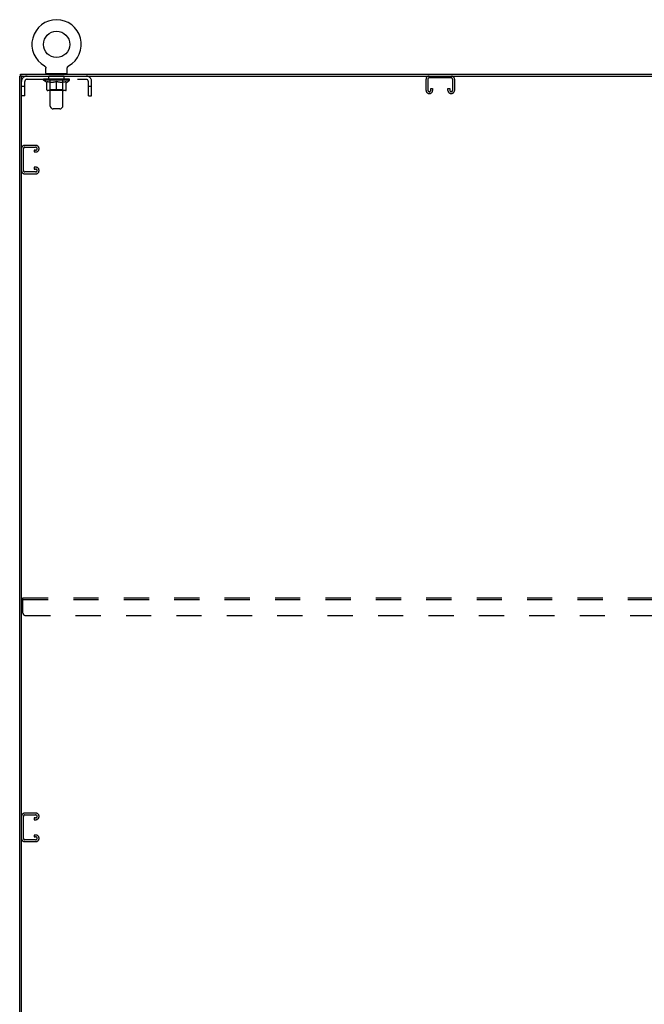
# Model space of a CAD drawing. Header units: inches. Extents: x 0 to 262, y 0 to 169.
# Tile 17 of 18: x 190 to 226, y 78 to 134. Entities that reach past the tile are written whole.
import ezdxf

# ---------------------------------------------------------------- set-up
doc = ezdxf.new("R2010")
doc.units = ezdxf.units.IN
doc.header["$LTSCALE"] = 14.384615
doc.header["$MEASUREMENT"] = 0
doc.linetypes.add('HIDDEN', pattern=[0.2, 0.1, -0.1])
doc.layers.get('0').update_dxf_attribs({"linetype": 'CONTINUOUS'})
doc.layers.add('02___PRT_ALL_AXES', color=7, linetype='CONTINUOUS')
doc.layers.add('DEFAULT_2', color=8, linetype='HIDDEN')

msp = doc.modelspace()

# ---------------------------------------------------------------- linework, layer by layer
at = {"color": 7, "linetype": 'Continuous'}
for p, q in [((191.665, 131.837), (191.664, 131.837)), ((191.666, 131.836), (191.665, 131.837)), ((191.665, 131.837), (191.67, 131.834)), ((191.67, 131.834), (191.675, 131.831)), ((191.675, 131.831), (191.68, 131.827)), ((191.679, 131.827), (191.684, 131.824)), ((191.684, 131.824), (191.689, 131.82)), ((191.689, 131.82), (191.693, 131.816)), ((191.693, 131.816), (191.698, 131.812)), ((191.698, 131.812), (191.702, 131.808)), ((191.706, 131.803), (191.71, 131.799)), ((191.71, 131.799), (191.713, 131.794)), ((191.713, 131.794), (191.717, 131.789)), ((191.717, 131.789), (191.72, 131.784)), ((191.72, 131.784), (191.723, 131.779)), ((191.723, 131.779), (191.726, 131.774)), ((191.726, 131.774), (191.729, 131.769)), ((191.729, 131.769), (191.731, 131.763)), ((191.731, 131.763), (191.734, 131.758)), ((191.734, 131.758), (191.736, 131.752)), ((191.736, 131.752), (191.738, 131.746)), ((191.738, 131.746), (191.739, 131.741)), ((191.739, 131.741), (191.741, 131.735)), ((191.741, 131.735), (191.742, 131.729)), ((191.742, 131.729), (191.743, 131.723)), ((191.743, 131.723), (191.744, 131.717)), ((191.744, 131.717), (191.744, 131.711)), ((191.744, 131.711), (191.745, 131.705)), ((191.745, 131.705), (191.745, 131.7)), ((191.745, 131.415), (191.745, 131.7)), ((192.965, 131.711), (192.966, 131.717)), ((192.965, 131.415), (192.965, 131.7)), ((192.966, 131.723), (192.967, 131.729)), ((192.966, 131.717), (192.966, 131.723)), ((192.967, 131.729), (192.969, 131.735)), ((192.969, 131.735), (192.97, 131.741)), ((192.97, 131.741), (192.972, 131.746)), ((192.972, 131.746), (192.973, 131.752)), ((192.973, 131.752), (192.976, 131.758)), ((192.976, 131.758), (192.978, 131.763)), ((192.978, 131.763), (192.98, 131.769)), ((192.98, 131.769), (192.983, 131.774)), ((192.983, 131.774), (192.986, 131.779)), ((192.986, 131.779), (192.989, 131.784)), ((192.989, 131.784), (192.992, 131.789)), ((192.992, 131.789), (192.996, 131.794)), ((192.996, 131.794), (193, 131.799)), ((192.999, 131.799), (193.003, 131.803)), ((193.003, 131.803), (193.007, 131.808)), ((193.007, 131.808), (193.012, 131.812)), ((193.011, 131.812), (193.016, 131.816)), ((193.016, 131.816), (193.02, 131.82)), ((193.02, 131.82), (193.025, 131.824)), ((193.025, 131.824), (193.03, 131.827)), ((193.03, 131.827), (193.035, 131.831)), ((193.035, 131.831), (193.04, 131.834)), ((193.035, 131.831), (193.036, 131.832)), ((193.04, 131.834), (193.045, 131.837)), ((193.044, 131.837), (193.043, 131.836)), ((190.365, 131.261), (190.251, 131.261)), ((190.303, 131.261), (190.303, 131.365)), ((190.355, 41.531), (190.355, 131.261)), ((190.417, 131.261), (238.084, 131.261)), ((191.76, 131.395), (191.76, 131.365)), ((192.95, 131.395), (191.76, 131.395)), ((192.95, 131.395), (192.95, 131.365))]:
    msp.add_line(p, q, dxfattribs=at)
at = {"color": 3, "linetype": 'Continuous'}
for p, q in [((190.251, 41.469), (190.251, 131.261)), ((190.303, 131.365), (238.199, 131.365))]:
    msp.add_line(p, q, dxfattribs=at)
at = {"color": 7, "linetype": 'Continuous'}
for points in [[(191.702, 131.808), (191.706, 131.803), (191.71, 131.799)], [(192.965, 131.7), (192.965, 131.705), (192.965, 131.711)], [(192.965, 131.7), (192.965, 131.705), (192.965, 131.711)]]:
    msp.add_lwpolyline(points, dxfattribs=at)
msp.add_circle((192.355, 133.067), 0.75, dxfattribs=at)
for centre, radius, start, end in [((192.355, 133.067), 1.41, 299.2655, 240.7345), ((190.417, 131.198), 0.0625, 90, 180), ((191.765, 131.415), 0.02, 180, 263.0769), ((192.945, 131.415), 0.02, 276.9231, 360)]:
    msp.add_arc(centre, radius, start, end, dxfattribs=at)
at = {"layer": '02___PRT_ALL_AXES', "color": 8, "linetype": 'HIDDEN'}
for p, q in [((191.917, 131.074), (191.917, 131.261)), ((192.792, 131.261), (191.917, 131.261)), ((192.792, 131.074), (191.917, 131.074)), ((192.792, 131.074), (192.792, 131.261))]:
    msp.add_line(p, q, dxfattribs=at)
at = {"layer": 'DEFAULT_2', "color": 8, "linetype": 'HIDDEN'}
for p, q in [((191.673, 131.832), (191.675, 131.831)), ((193.045, 131.837), (193.045, 131.837)), ((190.672, 131.074), (194.038, 131.074)), ((191.611, 131.026), (191.611, 131.081)), ((191.798, 130.896), (191.611, 131.026)), ((193.098, 131.026), (191.611, 131.026)), ((191.622, 131.073), (191.622, 131.081)), ((191.633, 131.069), (191.633, 131.073)), ((191.633, 131.069), (193.076, 131.069)), ((191.643, 131.069), (191.643, 131.073)), ((191.645, 131.069), (191.645, 131.073)), ((191.656, 131.073), (191.656, 131.081)), ((191.675, 131.069), (191.675, 131.073)), ((191.678, 131.069), (191.678, 131.073)), ((191.711, 131.073), (191.711, 131.081)), ((191.728, 131.069), (191.728, 131.073)), ((191.731, 131.069), (191.731, 131.073)), ((191.968, 131.073), (191.739, 131.073)), ((191.785, 131.073), (191.785, 131.081)), ((191.786, 131.069), (191.786, 131.073)), ((191.787, 131.069), (191.787, 131.073)), ((191.79, 131.069), (191.79, 131.073)), ((191.8, 131.069), (191.8, 131.073)), ((191.8, 131.069), (191.8, 131.073)), ((191.804, 131.069), (191.804, 131.073)), ((191.807, 131.069), (191.807, 131.074)), ((191.811, 131.069), (191.811, 131.073)), ((191.83, 131.069), (191.83, 131.073)), ((191.848, 131.069), (191.848, 131.073)), ((191.851, 131.069), (191.851, 131.076)), ((191.877, 131.073), (191.877, 131.081)), ((191.877, 131.069), (191.877, 131.073)), ((191.888, 131.069), (191.888, 131.073)), ((191.893, 131.069), (191.893, 131.073)), ((191.901, 131.069), (191.901, 131.073)), ((191.917, 131.069), (191.917, 131.078)), ((191.938, 131.069), (191.938, 131.073)), ((191.94, 131.069), (191.94, 131.073)), ((191.968, 131.069), (191.968, 131.073)), ((191.98, 131.395), (191.98, 131.365)), ((192.046, 131.073), (191.98, 131.073)), ((191.983, 131.073), (191.983, 131.081)), ((191.989, 130.474), (191.989, 131.023)), ((191.99, 129.549), (191.99, 131.365)), ((191.991, 131.069), (191.991, 131.073)), ((191.997, 131.069), (191.997, 131.073)), ((192.003, 131.069), (192.003, 131.079)), ((192.011, 131.069), (192.011, 131.073)), ((192.022, 131.069), (192.022, 131.073)), ((192.046, 131.069), (192.046, 131.073)), ((192.134, 131.073), (192.071, 131.073)), ((192.095, 131.069), (192.095, 131.073)), ((192.1, 131.073), (192.1, 131.081)), ((192.105, 131.069), (192.105, 131.073)), ((192.107, 131.069), (192.107, 131.08)), ((192.111, 131.069), (192.111, 131.073)), ((192.12, 131.069), (192.12, 131.073)), ((192.134, 131.069), (192.134, 131.073)), ((192.228, 131.073), (192.171, 131.073)), ((192.187, 131.069), (192.187, 131.073)), ((192.22, 131.073), (192.312, 131.078)), ((192.226, 131.073), (192.226, 131.081)), ((192.226, 131.073), (192.226, 131.081)), ((192.226, 131.081), (192.226, 131.081)), ((192.226, 131.069), (192.226, 131.073)), ((192.228, 131.069), (192.228, 131.073)), ((192.231, 131.069), (192.231, 131.073)), ((192.233, 131.069), (192.233, 131.073)), ((192.276, 131.073), (192.349, 131.073)), ((192.284, 131.069), (192.284, 131.073)), ((192.287, 131.073), (192.287, 131.077)), ((192.312, 131.073), (192.312, 131.078)), ((192.326, 131.069), (192.326, 131.073)), ((192.352, 131.073), (192.351, 131.073)), ((192.351, 131.069), (192.351, 131.073)), ((192.352, 131.069), (192.352, 131.073)), ((192.355, 131.073), (192.355, 131.081)), ((192.355, 131.081), (192.489, 131.073)), ((192.358, 131.069), (192.358, 131.073)), ((192.358, 131.069), (192.358, 131.073)), ((192.358, 131.073), (192.358, 131.073)), ((192.383, 131.069), (192.383, 131.073)), ((192.383, 131.073), (192.434, 131.073)), ((192.426, 131.069), (192.426, 131.073)), ((192.477, 131.069), (192.477, 131.073)), ((192.478, 131.069), (192.478, 131.073)), ((192.481, 131.069), (192.481, 131.073)), ((192.481, 131.073), (192.539, 131.073)), ((192.483, 131.073), (192.483, 131.081)), ((192.483, 131.081), (192.484, 131.081)), ((192.483, 131.069), (192.483, 131.073)), ((192.484, 131.073), (192.484, 131.081)), ((192.522, 131.069), (192.522, 131.073)), ((192.575, 131.069), (192.575, 131.073)), ((192.575, 131.073), (192.638, 131.073)), ((192.589, 131.069), (192.589, 131.073)), ((192.598, 131.069), (192.598, 131.073)), ((192.602, 131.069), (192.602, 131.08)), ((192.605, 131.069), (192.605, 131.073)), ((192.609, 131.073), (192.609, 131.081)), ((192.614, 131.069), (192.614, 131.073)), ((192.663, 131.069), (192.663, 131.073)), ((192.663, 131.073), (192.729, 131.073)), ((192.687, 131.069), (192.687, 131.073)), ((192.698, 131.069), (192.698, 131.073)), ((192.706, 131.069), (192.706, 131.079)), ((192.713, 131.069), (192.713, 131.073)), ((192.718, 131.069), (192.718, 131.073)), ((192.72, 129.549), (192.72, 131.365)), ((192.721, 130.474), (192.721, 131.023)), ((192.726, 131.073), (192.726, 131.081)), ((192.73, 131.395), (192.73, 131.365)), ((192.741, 131.069), (192.741, 131.073)), ((192.741, 131.073), (192.97, 131.073)), ((192.769, 131.069), (192.769, 131.073)), ((192.772, 131.069), (192.772, 131.073)), ((192.792, 131.069), (192.792, 131.078)), ((192.808, 131.069), (192.808, 131.073)), ((192.816, 131.069), (192.816, 131.073)), ((192.821, 131.069), (192.821, 131.073)), ((192.833, 131.073), (192.833, 131.081)), ((192.833, 131.069), (192.833, 131.073)), ((192.858, 131.069), (192.858, 131.076)), ((192.861, 131.069), (192.861, 131.073)), ((192.879, 131.069), (192.879, 131.073)), ((192.898, 131.069), (192.898, 131.073)), ((192.902, 131.069), (192.902, 131.074)), ((192.905, 131.069), (192.905, 131.073)), ((192.909, 131.069), (192.909, 131.073)), ((192.91, 131.069), (192.91, 131.073)), ((192.912, 130.896), (193.098, 131.026)), ((192.919, 131.069), (192.919, 131.073)), ((192.922, 131.069), (192.922, 131.073)), ((192.923, 131.069), (192.923, 131.073)), ((192.924, 131.073), (192.924, 131.081)), ((192.978, 131.069), (192.978, 131.073)), ((192.981, 131.069), (192.981, 131.073)), ((192.999, 131.073), (192.999, 131.081)), ((193.032, 131.069), (193.032, 131.073)), ((193.034, 131.069), (193.034, 131.073)), ((193.053, 131.073), (193.053, 131.081)), ((193.065, 131.069), (193.065, 131.073)), ((193.066, 131.069), (193.066, 131.073)), ((193.076, 131.069), (193.076, 131.073)), ((193.087, 131.073), (193.087, 131.081)), ((193.098, 131.026), (193.098, 131.081)), ((213.438, 130.441), (213.438, 131.081)), ((213.542, 131.067), (213.542, 130.455)), ((214.869, 131.157), (213.632, 131.157)), ((214.959, 130.455), (214.959, 131.067)), ((215.063, 131.081), (215.063, 130.441)), ((190.542, 130.666), (190.355, 130.666)), ((190.542, 130.136), (190.542, 130.944)), ((191.798, 130.896), (191.804, 130.896)), ((191.804, 130.471), (191.804, 130.951)), ((191.804, 130.951), (191.839, 130.937)), ((191.873, 130.926), (191.838, 130.937)), ((192.862, 130.428), (191.848, 130.428)), ((191.906, 130.916), (191.872, 130.926)), ((191.94, 130.907), (191.906, 130.916)), ((191.973, 130.901), (191.939, 130.907)), ((191.989, 130.474), (191.942, 130.428)), ((192.005, 130.896), (191.972, 130.901)), ((192.721, 130.474), (191.989, 130.474)), ((192.153, 130.896), (192.005, 130.896)), ((192.153, 130.896), (192.187, 130.901)), ((192.22, 130.907), (192.186, 130.901)), ((192.253, 130.916), (192.219, 130.907)), ((192.286, 130.926), (192.252, 130.916)), ((192.32, 130.937), (192.286, 130.926)), ((192.355, 130.951), (192.32, 130.937)), ((192.355, 130.428), (192.355, 130.951)), ((192.355, 130.951), (192.389, 130.937)), ((192.424, 130.926), (192.389, 130.937)), ((192.457, 130.916), (192.423, 130.926)), ((192.49, 130.907), (192.456, 130.916)), ((192.523, 130.901), (192.489, 130.907)), ((192.556, 130.896), (192.523, 130.901)), ((192.704, 130.896), (192.556, 130.896)), ((192.704, 130.896), (192.737, 130.901)), ((192.721, 130.474), (192.767, 130.428)), ((192.77, 130.907), (192.737, 130.901)), ((192.803, 130.916), (192.77, 130.907)), ((192.837, 130.926), (192.803, 130.916)), ((192.871, 130.937), (192.836, 130.926)), ((192.905, 130.951), (192.87, 130.937)), ((192.905, 130.471), (192.905, 130.951)), ((192.905, 130.896), (192.912, 130.896)), ((194.168, 130.136), (194.168, 130.944)), ((194.355, 130.666), (194.168, 130.666)), ((194.355, 130.136), (194.355, 130.944)), ((213.709, 130.455), (213.709, 130.542)), ((213.709, 130.542), (213.813, 130.542)), ((213.813, 130.542), (213.813, 130.441)), ((214.688, 130.441), (214.688, 130.542)), ((214.688, 130.542), (214.792, 130.542)), ((214.792, 130.542), (214.792, 130.455)), ((190.542, 130.136), (190.355, 130.136)), ((194.168, 130.136), (194.355, 130.136)), ((213.633, 130.261), (213.618, 130.261)), ((214.883, 130.261), (214.868, 130.261)), ((192.09, 129.407), (192.019, 129.479)), ((192.548, 129.378), (192.161, 129.378)), ((192.619, 129.407), (192.69, 129.479)), ((190.459, 125.871), (190.459, 127.108)), ((191.175, 127.302), (190.535, 127.302)), ((190.549, 127.198), (191.161, 127.198)), ((191.355, 127.107), (191.355, 127.122)), ((191.073, 127.031), (191.073, 126.927)), ((191.161, 127.031), (191.073, 127.031)), ((191.073, 126.927), (191.175, 126.927)), ((191.073, 126.052), (191.073, 125.948)), ((191.175, 126.052), (191.073, 126.052)), ((191.073, 125.948), (191.161, 125.948)), ((190.535, 125.677), (191.175, 125.677)), ((191.161, 125.781), (190.549, 125.781)), ((191.355, 125.857), (191.355, 125.872)), ((190.438, 100.594), (190.438, 101.469)), ((190.438, 101.469), (238.063, 101.469)), ((190.438, 101.365), (238.063, 101.365)), ((190.563, 100.469), (237.938, 100.469)), ((190.459, 87.746), (190.459, 88.983)), ((191.175, 89.177), (190.535, 89.177)), ((190.549, 89.073), (191.161, 89.073)), ((191.073, 88.906), (191.073, 88.802)), ((191.161, 88.906), (191.073, 88.906)), ((191.355, 88.982), (191.355, 88.997)), ((191.073, 88.802), (191.175, 88.802)), ((191.073, 87.927), (191.073, 87.823)), ((191.175, 87.927), (191.073, 87.927)), ((191.073, 87.823), (191.161, 87.823)), ((191.355, 87.732), (191.355, 87.747)), ((190.535, 87.552), (191.175, 87.552)), ((191.161, 87.656), (190.549, 87.656))]:
    msp.add_line(p, q, dxfattribs=at)
for centre, radius, start, end in [((190.672, 130.944), 0.317, 90, 180), ((190.672, 130.944), 0.13, 90, 180), ((191.765, 131.415), 0.02, 263.0769, 270), ((191.942, 131.023), 0.0466, 0, 90), ((191.96, 131.365), 0.03, 0, 90), ((192.75, 131.365), 0.03, 90, 180), ((192.767, 131.023), 0.0466, 90, 180), ((192.945, 131.415), 0.02, 270, 276.9231), ((194.038, 130.944), 0.317, 0, 90), ((194.038, 130.944), 0.13, 0, 90), ((213.618, 131.081), 0.18, 90, 180), ((213.632, 131.067), 0.09, 90, 180), ((214.869, 131.067), 0.09, 0, 90), ((214.883, 131.081), 0.18, 0, 90), ((191.848, 130.471), 0.0434, 180, 270), ((192.862, 130.471), 0.0434, 270, 360), ((213.618, 130.441), 0.18, 180, 270), ((213.632, 130.455), 0.09, 180, 270), ((213.619, 130.455), 0.09, 278.2192, 360), ((213.633, 130.441), 0.18, 270, 360), ((214.868, 130.441), 0.18, 180, 270), ((214.882, 130.455), 0.09, 180, 270), ((214.869, 130.455), 0.09, 278.2192, 360), ((214.883, 130.441), 0.18, 270, 360), ((192.09, 129.549), 0.1, 180, 225), ((192.161, 129.478), 0.1, 225, 270), ((192.548, 129.478), 0.1, 270, 315), ((192.62, 129.549), 0.1, 315, 360), ((190.535, 127.122), 0.18, 90, 180), ((190.549, 127.108), 0.09, 90, 180), ((191.161, 127.108), 0.09, 0, 90), ((191.161, 127.121), 0.09, 270, 351.7808), ((191.175, 127.122), 0.18, 0, 90), ((191.175, 127.107), 0.18, 270, 360), ((191.161, 125.858), 0.09, 0, 90), ((191.175, 125.872), 0.18, 0, 90), ((190.535, 125.857), 0.18, 180, 270), ((190.549, 125.871), 0.09, 180, 270), ((191.161, 125.871), 0.09, 270, 351.7808), ((191.175, 125.857), 0.18, 270, 360), ((190.563, 100.594), 0.125, 180, 270), ((190.535, 88.997), 0.18, 90, 180), ((190.549, 88.983), 0.09, 90, 180), ((191.161, 88.983), 0.09, 0, 90), ((191.161, 88.996), 0.09, 270, 351.7808), ((191.175, 88.997), 0.18, 0, 90), ((191.175, 88.982), 0.18, 270, 360), ((190.535, 87.732), 0.18, 180, 270), ((190.549, 87.746), 0.09, 180, 270), ((191.161, 87.733), 0.09, 0, 90), ((191.161, 87.746), 0.09, 270, 351.7808), ((191.175, 87.747), 0.18, 0, 90), ((191.175, 87.732), 0.18, 270, 360)]:
    msp.add_arc(centre, radius, start, end, dxfattribs=at)
for centre, major_axis, ratio, start_param, end_param in [((192.355, 131.081), (0.743, 0.008), 0.059247, 2.966439, 3.140971), ((191.588, 131.067), (0.232, 0), 0.060167, 0.426548, 1.470503), ((192.355, 131.081), (0.744, 0), 0.060167, 3.141593, 3.316126), ((191.588, 131.059), (0.232, 0.002), 0.059247, 1.374323, 1.469882), ((192.355, 131.081), (0.743, 0.015), 0.056515, 2.79136, 2.965893), ((191.56, 131.067), (0.232, 0.002), 0.059247, 0.251393, 1.295349), ((191.64, 131.067), (0.232, -0.002), 0.059247, 0.601702, 1.645657), ((192.355, 131.081), (0.743, -0.008), 0.059247, -2.966439, -2.791906), ((191.64, 131.059), (0.232, 0), 0.060167, 1.549477, 1.645036), ((191.56, 131.059), (0.232, 0.005), 0.056515, 1.199244, 1.294804), ((191.644, 131.062), (0.192, 0.002), 0.059247, 1.051627, 1.625044), ((191.62, 131.062), (0.192, 0.004), 0.056515, 0.876548, 1.449966), ((191.688, 131.062), (0.192, 0), 0.060167, 1.226781, 1.800198), ((192.355, 131.081), (0.743, 0.022), 0.052059, 2.616423, 2.790956), ((191.555, 131.067), (0.232, 0.005), 0.056515, 0.076315, 1.120271), ((191.713, 131.067), (0.232, -0.005), 0.056515, 0.77678, 1.820736), ((192.355, 131.081), (0.743, -0.015), 0.056515, -2.79136, -2.616827), ((191.713, 131.059), (0.232, -0.002), 0.059247, 1.724631, 1.82019), ((191.555, 131.059), (0.232, 0.007), 0.052059, 1.024308, 1.119867), ((191.62, 131.062), (0.192, 0.006), 0.052059, 0.701611, 1.275029), ((191.753, 131.062), (0.192, -0.002), 0.059247, 1.401935, 1.975352), ((192.355, 131.081), (0.743, 0.029), 0.046022, 2.441677, 2.61621), ((191.806, 131.067), (0.232, -0.007), 0.052059, 0.951717, 1.995673), ((192.355, 131.081), (0.743, -0.022), 0.052059, -2.616423, -2.441891), ((191.575, 131.067), (0.232, 0.007), 0.052059, -0.098622, 0.945334), ((191.806, 131.059), (0.232, -0.005), 0.056515, 1.899709, 1.995269), ((191.575, 131.059), (0.232, 0.009), 0.046022, 0.849561, 0.945121), ((191.641, 131.062), (0.192, 0.007), 0.046022, 0.526865, 1.100283), ((191.836, 131.062), (0.192, -0.004), 0.056515, 1.577013, 2.150431), ((192.355, 131.081), (0.743, 0.034), 0.038593, 2.267147, 2.44168), ((191.916, 131.067), (0.232, -0.009), 0.046022, 1.126463, 2.170419), ((191.619, 131.067), (0.232, 0.009), 0.046022, -0.273368, 0.770588), ((192.355, 131.081), (0.743, -0.029), 0.046022, -2.441677, -2.267144), ((191.916, 131.059), (0.232, -0.007), 0.052059, 2.074646, 2.170205), ((191.619, 131.059), (0.232, 0.011), 0.038593, 0.675031, 0.77059), ((191.684, 131.062), (0.192, 0.009), 0.038593, 0.352335, 0.925752), ((191.935, 131.062), (0.192, -0.006), 0.052059, 1.75195, 2.325367), ((192.355, 131.081), (0.743, 0.039), 0.030002, 2.09283, 2.267363), ((192.038, 131.067), (0.232, -0.011), 0.038593, 1.300994, 2.344949), ((191.685, 131.067), (0.232, 0.011), 0.038593, -0.447899, 0.596057), ((192.355, 131.081), (0.743, -0.034), 0.038593, -2.267147, -2.092614), ((192.038, 131.059), (0.232, -0.009), 0.046022, 2.249392, 2.344952), ((191.685, 131.059), (0.232, 0.012), 0.030002, 0.500714, 0.596274), ((191.748, 131.062), (0.192, 0.01), 0.030002, 0.178018, 0.751436), ((192.047, 131.062), (0.192, -0.007), 0.046022, 1.926696, 2.500114), ((191.772, 131.067), (0.232, 0.012), 0.030002, -0.622215, 0.421741), ((192.355, 131.081), (0.743, 0.042), 0.020513, 1.918702, 2.093235), ((192.171, 131.067), (0.232, -0.012), 0.030002, 1.47531, 2.519266), ((192.355, 131.081), (0.743, -0.039), 0.030002, -2.09283, -1.918297), ((192.171, 131.059), (0.232, -0.011), 0.038593, 2.423923, 2.519482), ((191.772, 131.059), (0.232, 0.013), 0.020513, 0.326586, 0.422146), ((191.83, 131.062), (0.192, 0.011), 0.020513, 0.00389, 0.577307), ((192.168, 131.062), (0.192, -0.009), 0.038593, 2.101227, 2.674644), ((191.876, 131.067), (0.232, 0.013), 0.020513, -0.796343, 0.247613), ((192.355, 131.081), (0.743, 0.044), 0.010411, 1.744712, 1.919245), ((192.309, 131.067), (0.232, -0.013), 0.020513, 1.649438, 2.693394), ((192.355, 131.081), (0.743, -0.042), 0.020513, -1.918702, -1.744169), ((192.309, 131.059), (0.232, -0.012), 0.030002, 2.598239, 2.693799), ((191.876, 131.059), (0.232, 0.014), 0.010411, 0.152596, 0.248156), ((191.928, 131.062), (0.192, 0.011), 0.010411, 6.113086, 6.686503), ((192.295, 131.062), (0.192, -0.01), 0.030002, 2.275543, 2.848961), ((191.994, 131.067), (0.232, 0.014), 0.010411, -0.970333, -0.000837), ((192.449, 131.067), (0.232, -0.014), 0.010411, 1.823428, 2.867384), ((192.355, 131.081), (0.743, -0.044), 0.010411, -1.744712, -1.570179), ((192.449, 131.059), (0.232, -0.013), 0.020513, 2.772368, 2.867927), ((192.423, 131.062), (0.192, -0.011), 0.020513, 2.449671, 3.023089), ((192.261, 131.067), (0.232, 0.014), 0.010411, 0.274209, 1.318165), ((192.159, 131.062), (0.192, 0.011), 0.010411, -0.000381, 0.517932), ((192.124, 131.059), (0.232, 0.014), 0.010411, 0.195236, 0.407198), ((192.355, 131.081), (0.743, 0.044), 0.010411, -1.579123, -1.39688), ((192.585, 131.059), (0.232, -0.014), 0.010411, 2.946357, 3.041917), ((192.55, 131.062), (0.192, -0.011), 0.010411, 2.623661, 3.142044), ((192.4, 131.067), (0.232, 0.013), 0.020513, 0.448199, 1.492154), ((192.286, 131.062), (0.192, 0.011), 0.020513, 0.118504, 0.691921), ((192.261, 131.059), (0.232, 0.013), 0.020513, 0.273666, 0.369225), ((192.715, 131.067), (0.232, -0.014), 0.010411, -3.140756, -2.17126), ((192.355, 131.081), (0.743, 0.042), 0.020513, -1.397424, -1.222891), ((192.355, 131.081), (0.743, -0.044), 0.010411, 1.222347, 1.39688), ((192.538, 131.067), (0.232, 0.012), 0.030002, 0.622327, 1.666283), ((192.414, 131.062), (0.192, 0.01), 0.030002, 0.292632, 0.86605), ((192.781, 131.062), (0.192, -0.011), 0.010411, 2.738275, 3.311692), ((192.834, 131.067), (0.232, -0.013), 0.020513, 2.89398, 3.937936), ((192.4, 131.059), (0.232, 0.012), 0.030002, 0.447794, 0.543354), ((192.834, 131.059), (0.232, -0.014), 0.010411, 2.893437, 2.988996), ((192.355, 131.081), (0.743, 0.039), 0.030002, -1.223295, -1.048762), ((192.355, 131.081), (0.743, -0.042), 0.020513, 1.048358, 1.222891), ((192.671, 131.067), (0.232, 0.011), 0.038593, 0.796643, 1.840599), ((192.541, 131.062), (0.192, 0.009), 0.038593, 0.466948, 1.040366), ((192.879, 131.062), (0.192, -0.011), 0.020513, 2.564285, 3.137703), ((192.938, 131.067), (0.232, -0.012), 0.030002, 2.719852, 3.763807), ((192.794, 131.067), (0.232, 0.009), 0.046022, 0.971174, 2.01513), ((192.538, 131.059), (0.232, 0.011), 0.038593, 0.62211, 0.71767), ((192.938, 131.059), (0.232, -0.013), 0.020513, 2.719447, 2.815007), ((192.355, 131.081), (0.743, 0.034), 0.038593, -1.048979, -0.874446), ((192.355, 131.081), (0.743, -0.039), 0.030002, 0.874229, 1.048762), ((192.662, 131.062), (0.192, 0.007), 0.046022, 0.641479, 1.214897), ((192.903, 131.067), (0.232, 0.007), 0.052059, 1.14592, 2.189876), ((192.961, 131.062), (0.192, -0.01), 0.030002, 2.390157, 2.963574), ((193.024, 131.067), (0.232, -0.011), 0.038593, 2.545535, 3.589491), ((192.774, 131.062), (0.192, 0.006), 0.052059, 0.816225, 1.389643), ((192.671, 131.059), (0.232, 0.009), 0.046022, 0.796641, 0.892201), ((193.024, 131.059), (0.232, -0.012), 0.030002, 2.545319, 2.640878), ((192.996, 131.067), (0.232, 0.005), 0.056515, 1.320857, 2.364813), ((192.355, 131.081), (0.743, 0.029), 0.046022, -0.874448, -0.699915), ((192.355, 131.081), (0.743, -0.034), 0.038593, 0.699913, 0.874446), ((193.09, 131.067), (0.232, -0.009), 0.046022, 2.371005, 3.41496), ((193.025, 131.062), (0.192, -0.009), 0.038593, 2.21584, 2.789258), ((192.873, 131.062), (0.192, 0.004), 0.056515, 0.991162, 1.564579), ((193.07, 131.067), (0.232, 0.002), 0.059247, 1.495935, 2.539891), ((193.134, 131.067), (0.232, -0.007), 0.052059, 2.196258, 3.240214), ((193.068, 131.062), (0.192, -0.007), 0.046022, 2.04131, 2.614727), ((192.794, 131.059), (0.232, 0.007), 0.052059, 0.971387, 1.066947), ((193.121, 131.067), (0.232, 0), 0.060167, 1.671089, 2.715045), ((193.09, 131.059), (0.232, -0.011), 0.038593, 2.371002, 2.466562), ((193.154, 131.067), (0.232, -0.005), 0.056515, 2.021322, 3.065278), ((192.355, 131.081), (0.743, 0.022), 0.052059, -0.699702, -0.525169), ((192.355, 131.081), (0.743, -0.029), 0.046022, 0.525382, 0.699915), ((192.956, 131.062), (0.192, 0.002), 0.059247, 1.16624, 1.739658), ((193.15, 131.067), (0.232, -0.002), 0.059247, 1.846243, 2.890199), ((193.09, 131.062), (0.192, -0.006), 0.052059, 1.866564, 2.439981), ((193.021, 131.062), (0.192, 0), 0.060167, 1.341394, 1.914812), ((193.089, 131.062), (0.192, -0.004), 0.056515, 1.691627, 2.265045), ((193.066, 131.062), (0.192, -0.002), 0.059247, 1.516549, 2.089966), ((192.903, 131.059), (0.232, 0.005), 0.056515, 1.146324, 1.241883), ((193.134, 131.059), (0.232, -0.009), 0.046022, 2.196472, 2.292031), ((192.355, 131.081), (0.743, 0.015), 0.056515, -0.524765, -0.350233), ((192.355, 131.081), (0.743, -0.022), 0.052059, 0.350636, 0.525169), ((192.996, 131.059), (0.232, 0.002), 0.059247, 1.321402, 1.416962), ((193.154, 131.059), (0.232, -0.007), 0.052059, 2.021726, 2.117285), ((192.355, 131.081), (0.743, 0.008), 0.059247, -0.349687, -0.175154), ((192.355, 131.081), (0.743, -0.015), 0.056515, 0.1757, 0.350233), ((193.07, 131.059), (0.232, 0), 0.060167, 1.496556, 1.592116), ((193.15, 131.059), (0.232, -0.005), 0.056515, 1.846789, 1.942348), ((193.121, 131.059), (0.232, -0.002), 0.059247, 1.67171, 1.76727), ((192.355, 131.081), (0.744, 0), 0.060167, -0.174533, 0), ((192.355, 131.081), (0.743, -0.008), 0.059247, 0.000621, 0.175154)]:
    msp.add_ellipse(centre, major_axis=major_axis, ratio=ratio, start_param=start_param, end_param=end_param, dxfattribs=at)

doc.saveas('drawing.dxf')
